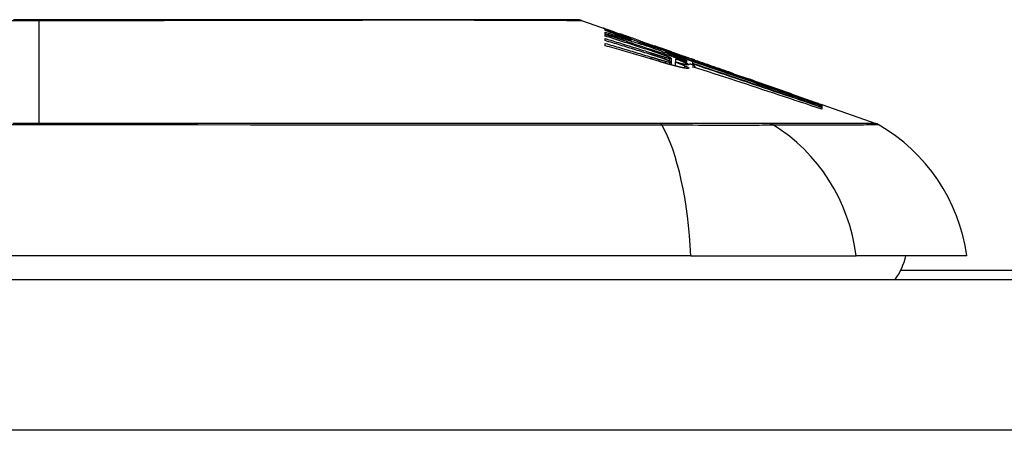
# Model space of a CAD drawing. Header units: inches. Extents: x 7 to 228, y 17 to 114.
# Tile 80 of 143: x 31.133 to 31.781, y 113.62 to 113.89. Entities that reach past the tile are written whole.
import ezdxf

# ---------------------------------------------------------------- set-up
doc = ezdxf.new("R2010")
doc.units = ezdxf.units.IN
doc.header["$MEASUREMENT"] = 0
doc.layers.add('Visible Edges(ANSI)', color=7, linetype='Continuous', lineweight=25)
doc.layers.add('Visible Tangent Edges(ANSI)', color=7, linetype='Continuous', lineweight=25)

msp = doc.modelspace()

# ---------------------------------------------------------------- linework, layer by layer
at = {"layer": 'Visible Edges(ANSI)'}
for p, q in [((31.50291, 113.88959), (31.51972, 113.88371)), ((31.51838, 113.88297), (31.51838, 113.88359)), ((31.51838, 113.88071), (31.51838, 113.88181)), ((31.5248, 113.88191), (31.52833, 113.88066)), ((31.51838, 113.87931), (31.51838, 113.88044)), ((31.51838, 113.87635), (31.51838, 113.8777)), ((31.52801, 113.88073), (31.52801, 113.88032)), ((31.53495, 113.87814), (31.53495, 113.87783)), ((31.53526, 113.87672), (31.53526, 113.87589)), ((31.54158, 113.87551), (31.54158, 113.87606)), ((31.51838, 113.87298), (31.51838, 113.87449)), ((31.54655, 113.87323), (31.54655, 113.87251)), ((31.55442, 113.87156), (31.5509, 113.8728)), ((31.5509, 113.8728), (31.5509, 113.8726)), ((31.5509, 113.8726), (31.5509, 113.8723)), ((31.55794, 113.869), (31.55794, 113.8683)), ((31.56202, 113.86887), (31.56524, 113.86776)), ((31.56229, 113.86876), (31.56229, 113.86844)), ((31.56177, 113.86468), (31.56177, 113.86225)), ((31.56177, 113.86225), (31.56177, 113.86039)), ((31.56447, 113.86232), (31.56447, 113.85967)), ((31.56467, 113.86442), (31.56467, 113.86441)), ((31.56467, 113.86441), (31.56467, 113.86226)), ((31.57422, 113.86321), (31.56853, 113.8653)), ((31.57034, 113.86599), (31.57492, 113.86439)), ((31.57192, 113.865), (31.57192, 113.86454)), ((31.57192, 113.86386), (31.57192, 113.86312)), ((31.57192, 113.86281), (31.57192, 113.86204)), ((31.57606, 113.86254), (31.57422, 113.86321)), ((31.57499, 113.86436), (31.57492, 113.86439)), ((31.57606, 113.86127), (31.57606, 113.86254)), ((31.57619, 113.863), (31.57619, 113.86368)), ((31.57619, 113.863), (31.57619, 113.86283)), ((31.57751, 113.86343), (31.57751, 113.8634)), ((31.57409, 113.86109), (31.57606, 113.86044)), ((31.57606, 113.86044), (31.57606, 113.86105)), ((31.57606, 113.86044), (31.57606, 113.8602)), ((31.57751, 113.85921), (31.57751, 113.8586)), ((31.60295, 113.85458), (31.61351, 113.85088)), ((31.65876, 113.83488), (31.65876, 113.83436)), ((31.66099, 113.83426), (31.66099, 113.83359)), ((31.66099, 113.83426), (31.69645, 113.82185)), ((31.661, 113.83409), (31.66099, 113.83359)), ((31.66099, 113.8335), (31.66099, 113.8326)), ((31.66099, 113.83246), (31.66099, 113.83121)), ((31.661, 113.8341), (31.661, 113.83409)), ((31.661, 113.8341), (31.661, 113.8341)), ((31.57479, 113.73495), (30.71742, 113.73495)), ((31.57479, 113.73495), (31.68358, 113.73495)), ((31.75634, 113.73495), (31.68358, 113.73495)), ((32.6461, 113.7252), (31.71281, 113.7252)), ((7.3436, 113.7192), (54.9486, 113.7192))]:
    msp.add_line(p, q, dxfattribs=at)
at = {"layer": 'Visible Edges(ANSI)', "flags": 128}
for points in [[(31.5013, 113.88987), (31.50087, 113.88987), (31.49958, 113.88987), (31.49745, 113.88988), (31.49448, 113.88989), (31.49068, 113.8899), (31.48604, 113.88991), (31.48056, 113.88992), (31.47427, 113.88994), (31.46718, 113.88995), (31.45932, 113.88997), (31.45072, 113.88999), (31.44142, 113.89), (31.43143, 113.89002), (31.42074, 113.89004), (31.40939, 113.89005), (31.39741, 113.89005), (31.38482, 113.89005), (31.37165, 113.89004), (31.35794, 113.89002), (31.34374, 113.89), (31.32903, 113.88999), (31.31386, 113.88997), (31.29826, 113.88995), (31.28231, 113.88994), (31.26607, 113.88992), (31.24957, 113.88991), (31.23281, 113.8899), (31.2158, 113.88989), (31.19861, 113.88988), (31.1813, 113.88987), (31.16392, 113.88987), (31.14655, 113.88987), (31.12917, 113.88987)], [(31.52117, 113.88286), (31.52058, 113.88309), (31.52003, 113.8833), (31.51953, 113.8835), (31.51907, 113.88368), (31.51866, 113.88385), (31.51831, 113.88399), (31.51799, 113.88412), (31.51773, 113.88423), (31.51751, 113.88433), (31.51734, 113.88441), (31.5172, 113.88447), (31.51711, 113.88452), (31.51705, 113.88455), (31.51703, 113.88458), (31.51705, 113.88458), (31.5171, 113.88458), (31.51719, 113.88455), (31.51732, 113.88452), (31.5175, 113.88446), (31.51772, 113.88439), (31.51798, 113.88431), (31.51829, 113.8842), (31.51865, 113.88408), (31.51905, 113.88394)], [(31.51838, 113.88359), (31.51945, 113.8832), (31.52053, 113.88281), (31.52161, 113.88241), (31.52269, 113.88201), (31.52378, 113.88161), (31.52487, 113.88121), (31.52597, 113.88081), (31.52708, 113.8804), (31.52819, 113.87999), (31.52932, 113.87957), (31.53045, 113.87916), (31.5316, 113.87873), (31.53276, 113.87831), (31.53393, 113.87788), (31.53512, 113.87744), (31.53632, 113.877), (31.53753, 113.87655), (31.53876, 113.8761), (31.54001, 113.87564), (31.54128, 113.87517), (31.54257, 113.8747), (31.54387, 113.87422), (31.5452, 113.87373), (31.54655, 113.87323)], [(31.53526, 113.87672), (31.53453, 113.877), (31.5338, 113.87727), (31.53307, 113.87753), (31.53234, 113.8778), (31.53162, 113.87807), (31.5309, 113.87834), (31.53018, 113.8786), (31.52947, 113.87887), (31.52875, 113.87913), (31.52804, 113.87939), (31.52734, 113.87966), (31.52663, 113.87992), (31.52593, 113.88018), (31.52523, 113.88044), (31.52453, 113.8807), (31.52384, 113.88095), (31.52315, 113.88121), (31.52246, 113.88146), (31.52177, 113.88172), (31.52109, 113.88197), (31.52041, 113.88222), (31.51973, 113.88247), (31.51905, 113.88272), (31.51838, 113.88297)], [(31.51838, 113.88181), (31.51908, 113.8816), (31.51979, 113.88139), (31.52049, 113.88118), (31.5212, 113.88098), (31.5219, 113.88077), (31.52261, 113.88056), (31.52331, 113.88035), (31.52401, 113.88014), (31.52472, 113.87993), (31.52542, 113.87972), (31.52613, 113.87951), (31.52683, 113.87929), (31.52753, 113.87908), (31.52824, 113.87887), (31.52894, 113.87866), (31.52964, 113.87844), (31.53035, 113.87823), (31.53105, 113.87802), (31.53175, 113.8778), (31.53245, 113.87759), (31.53316, 113.87737), (31.53386, 113.87716), (31.53456, 113.87694), (31.53526, 113.87672)], [(31.51905, 113.88394), (31.51922, 113.88388), (31.51939, 113.88382), (31.51957, 113.88376), (31.51975, 113.8837), (31.51994, 113.88363), (31.52014, 113.88356), (31.52035, 113.88349), (31.52056, 113.88341), (31.52077, 113.88334), (31.521, 113.88326), (31.52123, 113.88318), (31.52147, 113.88309), (31.52171, 113.88301), (31.52196, 113.88292), (31.52222, 113.88283), (31.52248, 113.88273), (31.52275, 113.88264), (31.52303, 113.88254), (31.52331, 113.88244), (31.52359, 113.88234), (31.52389, 113.88223), (31.52419, 113.88213), (31.52449, 113.88202), (31.5248, 113.88191)], [(31.53495, 113.87783), (31.53428, 113.87807), (31.53362, 113.87831), (31.53295, 113.87854), (31.53229, 113.87878), (31.53164, 113.87901), (31.53099, 113.87925), (31.53034, 113.87948), (31.5297, 113.87971), (31.52907, 113.87994), (31.52845, 113.88016), (31.52784, 113.88038), (31.52724, 113.8806), (31.52665, 113.88082), (31.52607, 113.88103), (31.5255, 113.88124), (31.52495, 113.88144), (31.52442, 113.88164), (31.5239, 113.88183), (31.5234, 113.88202), (31.52291, 113.8822), (31.52245, 113.88238), (31.522, 113.88254), (31.52158, 113.8827), (31.52117, 113.88286)], [(31.54686, 113.87241), (31.54568, 113.87277), (31.5445, 113.87313), (31.54332, 113.87348), (31.54214, 113.87384), (31.54095, 113.87419), (31.53977, 113.87455), (31.53859, 113.8749), (31.5374, 113.87525), (31.53621, 113.8756), (31.53503, 113.87595), (31.53384, 113.8763), (31.53265, 113.87665), (31.53147, 113.877), (31.53028, 113.87734), (31.52909, 113.87768), (31.5279, 113.87803), (31.52671, 113.87837), (31.52552, 113.87871), (31.52433, 113.87904), (31.52314, 113.87938), (31.52195, 113.87972), (31.52076, 113.88005), (31.51957, 113.88038), (31.51838, 113.88071)], [(31.51838, 113.88044), (31.5206, 113.87971), (31.52283, 113.87899), (31.52507, 113.87826), (31.5273, 113.87754), (31.52954, 113.87681), (31.53178, 113.87607), (31.53402, 113.87534), (31.53626, 113.87461), (31.5385, 113.87387), (31.54075, 113.87314), (31.54299, 113.8724), (31.54523, 113.87166), (31.54747, 113.87092), (31.54971, 113.87018), (31.55195, 113.86944), (31.55418, 113.8687), (31.55641, 113.86797), (31.55864, 113.86723), (31.56087, 113.86649), (31.56309, 113.86575), (31.5653, 113.86501), (31.56751, 113.86428), (31.56972, 113.86354), (31.57192, 113.86281)], [(31.54945, 113.86934), (31.54816, 113.86975), (31.54687, 113.87017), (31.54558, 113.87059), (31.54429, 113.87101), (31.543, 113.87143), (31.5417, 113.87184), (31.54041, 113.87226), (31.53912, 113.87268), (31.53782, 113.87309), (31.53652, 113.87351), (31.53523, 113.87393), (31.53393, 113.87434), (31.53264, 113.87476), (31.53134, 113.87518), (31.53004, 113.87559), (31.52875, 113.87601), (31.52745, 113.87642), (31.52615, 113.87683), (31.52486, 113.87725), (31.52356, 113.87766), (31.52226, 113.87807), (31.52097, 113.87849), (31.51967, 113.8789), (31.51838, 113.87931)], [(31.51838, 113.8777), (31.51963, 113.87732), (31.52088, 113.87693), (31.52214, 113.87654), (31.52339, 113.87616), (31.52464, 113.87577), (31.5259, 113.87538), (31.52715, 113.87499), (31.5284, 113.8746), (31.52965, 113.87421), (31.53091, 113.87382), (31.53216, 113.87343), (31.53341, 113.87304), (31.53467, 113.87265), (31.53592, 113.87226), (31.53717, 113.87187), (31.53842, 113.87147), (31.53967, 113.87108), (31.54092, 113.87069), (31.54217, 113.8703), (31.54342, 113.8699), (31.54467, 113.86951), (31.54592, 113.86911), (31.54717, 113.86872), (31.54841, 113.86833)], [(31.54821, 113.86724), (31.54697, 113.86762), (31.54573, 113.86801), (31.54449, 113.86839), (31.54325, 113.86877), (31.54201, 113.86916), (31.54077, 113.86954), (31.53953, 113.86992), (31.53828, 113.8703), (31.53704, 113.87068), (31.5358, 113.87106), (31.53455, 113.87144), (31.53331, 113.87183), (31.53207, 113.8722), (31.53082, 113.87258), (31.52958, 113.87296), (31.52833, 113.87334), (31.52709, 113.87372), (31.52584, 113.8741), (31.5246, 113.87447), (31.52336, 113.87485), (31.52211, 113.87522), (31.52087, 113.8756), (31.51962, 113.87597), (31.51838, 113.87635)], [(31.53122, 113.87968), (31.53074, 113.87984), (31.5303, 113.88), (31.52989, 113.88013), (31.52953, 113.88026), (31.52922, 113.88037), (31.52894, 113.88046), (31.52871, 113.88054), (31.52851, 113.8806), (31.52835, 113.88065), (31.52822, 113.88069), (31.52813, 113.88072), (31.52806, 113.88073), (31.52802, 113.88074), (31.52801, 113.88073), (31.52803, 113.88072), (31.52809, 113.88069), (31.52819, 113.88064), (31.52834, 113.88058), (31.52854, 113.8805), (31.52878, 113.8804), (31.52907, 113.88029), (31.52941, 113.88016), (31.5298, 113.88001), (31.53024, 113.87985)], [(31.53024, 113.87985), (31.53039, 113.8798), (31.53054, 113.87974), (31.5307, 113.87968), (31.53087, 113.87962), (31.53103, 113.87956), (31.53121, 113.87949), (31.53138, 113.87943), (31.53156, 113.87936), (31.53174, 113.8793), (31.53193, 113.87923), (31.53212, 113.87916), (31.53231, 113.87909), (31.53251, 113.87902), (31.53271, 113.87894), (31.53292, 113.87887), (31.53312, 113.87879), (31.53334, 113.87871), (31.53356, 113.87864), (31.53378, 113.87856), (31.534, 113.87848), (31.53423, 113.87839), (31.53447, 113.87831), (31.53471, 113.87823), (31.53495, 113.87814)], [(31.54158, 113.87606), (31.54111, 113.87622), (31.54065, 113.87638), (31.54018, 113.87655), (31.53972, 113.87671), (31.53925, 113.87687), (31.53879, 113.87703), (31.53833, 113.87719), (31.53787, 113.87735), (31.53742, 113.87751), (31.53696, 113.87767), (31.53651, 113.87783), (31.53606, 113.87799), (31.53561, 113.87814), (31.53517, 113.8783), (31.53473, 113.87845), (31.5343, 113.8786), (31.53388, 113.87875), (31.53346, 113.8789), (31.53306, 113.87904), (31.53266, 113.87917), (31.53228, 113.87931), (31.53191, 113.87944), (31.53156, 113.87956), (31.53122, 113.87968)], [(31.54158, 113.87598), (31.54209, 113.87581), (31.54258, 113.87563), (31.54307, 113.87546), (31.54353, 113.8753), (31.54398, 113.87514), (31.5444, 113.875), (31.54481, 113.87485), (31.54519, 113.87472), (31.54556, 113.87459), (31.54592, 113.87447), (31.54628, 113.87434), (31.54664, 113.87422), (31.54699, 113.87409), (31.54735, 113.87397), (31.54771, 113.87384), (31.54807, 113.87372), (31.54842, 113.87359), (31.54878, 113.87347), (31.54913, 113.87334), (31.54949, 113.87322), (31.54984, 113.8731), (31.55019, 113.87297), (31.55055, 113.87285), (31.5509, 113.87273)], [(31.55349, 113.87141), (31.553, 113.87158), (31.55251, 113.87175), (31.55202, 113.87192), (31.55152, 113.87208), (31.55103, 113.87225), (31.55054, 113.87242), (31.55004, 113.87259), (31.54955, 113.87276), (31.54906, 113.87293), (31.54856, 113.8731), (31.54806, 113.87327), (31.54757, 113.87344), (31.54707, 113.87361), (31.54657, 113.87378), (31.54608, 113.87395), (31.54558, 113.87413), (31.54508, 113.8743), (31.54458, 113.87447), (31.54408, 113.87464), (31.54358, 113.87482), (31.54308, 113.87499), (31.54258, 113.87516), (31.54208, 113.87534), (31.54158, 113.87551)], [(31.51838, 113.87449), (31.51964, 113.87413), (31.52091, 113.87376), (31.52218, 113.87339), (31.52344, 113.87302), (31.52471, 113.87265), (31.52597, 113.87228), (31.52724, 113.8719), (31.52851, 113.87153), (31.52977, 113.87116), (31.53104, 113.87078), (31.5323, 113.87041), (31.53357, 113.87003), (31.53483, 113.86966), (31.5361, 113.86928), (31.53736, 113.86891), (31.53863, 113.86853), (31.53989, 113.86815), (31.54116, 113.86777), (31.54242, 113.8674), (31.54368, 113.86702), (31.54494, 113.86664), (31.5462, 113.86626), (31.54746, 113.86588), (31.54872, 113.8655)], [(31.55421, 113.86256), (31.55273, 113.863), (31.55124, 113.86345), (31.54975, 113.86389), (31.54826, 113.86433), (31.54677, 113.86477), (31.54528, 113.86521), (31.54379, 113.86564), (31.5423, 113.86608), (31.5408, 113.86652), (31.53931, 113.86696), (31.53782, 113.86739), (31.53632, 113.86783), (31.53483, 113.86826), (31.53333, 113.86869), (31.53184, 113.86913), (31.53034, 113.86956), (31.52885, 113.86999), (31.52735, 113.87042), (31.52586, 113.87085), (31.52436, 113.87127), (31.52286, 113.8717), (31.52137, 113.87213), (31.51987, 113.87255), (31.51838, 113.87298)], [(31.54655, 113.87323), (31.54761, 113.87289), (31.54867, 113.87256), (31.54973, 113.87222), (31.55079, 113.87188), (31.55185, 113.87154), (31.5529, 113.87121), (31.55396, 113.87086), (31.55502, 113.87052), (31.55608, 113.87018), (31.55714, 113.86984), (31.5582, 113.8695), (31.55926, 113.86915), (31.56032, 113.86881), (31.56138, 113.86847), (31.56244, 113.86812), (31.56349, 113.86778), (31.56455, 113.86743), (31.56561, 113.86708), (31.56666, 113.86674), (31.56771, 113.86639), (31.56877, 113.86604), (31.56982, 113.8657), (31.57087, 113.86535), (31.57192, 113.865)], [(31.57192, 113.86312), (31.57091, 113.86349), (31.5699, 113.86386), (31.5689, 113.86424), (31.56789, 113.86461), (31.56688, 113.86498), (31.56588, 113.86535), (31.56487, 113.86573), (31.56386, 113.8661), (31.56285, 113.86648), (31.56183, 113.86685), (31.56081, 113.86723), (31.55978, 113.86761), (31.55875, 113.868), (31.55771, 113.86838), (31.55667, 113.86877), (31.55562, 113.86916), (31.55456, 113.86955), (31.55349, 113.86995), (31.55241, 113.87035), (31.55133, 113.87075), (31.55023, 113.87116), (31.54912, 113.87157), (31.54799, 113.87199), (31.54686, 113.87241)], [(31.54841, 113.86833), (31.54861, 113.86826), (31.5488, 113.8682), (31.549, 113.86814), (31.5492, 113.86808), (31.54939, 113.86801), (31.54959, 113.86795), (31.54979, 113.86789), (31.54998, 113.86783), (31.55018, 113.86777), (31.55038, 113.8677), (31.55057, 113.86764), (31.55077, 113.86758), (31.55096, 113.86752), (31.55116, 113.86746), (31.55136, 113.86739), (31.55155, 113.86733), (31.55175, 113.86727), (31.55195, 113.86721), (31.55214, 113.86715), (31.55234, 113.86709), (31.55254, 113.86702), (31.55273, 113.86696), (31.55293, 113.8669), (31.55312, 113.86684)], [(31.55582, 113.86719), (31.55557, 113.86728), (31.55532, 113.86737), (31.55507, 113.86746), (31.55481, 113.86754), (31.55455, 113.86763), (31.55429, 113.86772), (31.55403, 113.86782), (31.55376, 113.86791), (31.5535, 113.868), (31.55323, 113.86809), (31.55296, 113.86818), (31.5527, 113.86827), (31.55243, 113.86835), (31.55216, 113.86844), (31.55189, 113.86853), (31.55162, 113.86862), (31.55135, 113.86871), (31.55108, 113.8688), (31.55081, 113.86889), (31.55053, 113.86898), (31.55026, 113.86907), (31.54999, 113.86916), (31.54972, 113.86925), (31.54945, 113.86934)], [(31.5509, 113.8726), (31.55128, 113.87247), (31.55165, 113.87234), (31.55203, 113.8722), (31.55241, 113.87207), (31.55279, 113.87194), (31.55317, 113.87181), (31.55355, 113.87168), (31.55393, 113.87155), (31.5543, 113.87142), (31.55467, 113.8713), (31.55504, 113.87117), (31.5554, 113.87105), (31.55577, 113.87092), (31.55612, 113.8708), (31.55647, 113.87068), (31.55682, 113.87056), (31.55716, 113.87044), (31.5575, 113.87033), (31.55783, 113.87022), (31.55816, 113.87011), (31.55848, 113.87), (31.55879, 113.86989), (31.55909, 113.86979), (31.55939, 113.86969)], [(31.56364, 113.868), (31.56325, 113.86812), (31.56286, 113.86826), (31.56246, 113.86839), (31.56207, 113.86852), (31.56167, 113.86865), (31.56126, 113.86879), (31.56085, 113.86893), (31.56044, 113.86906), (31.56003, 113.8692), (31.55961, 113.86934), (31.55919, 113.86948), (31.55877, 113.86962), (31.55835, 113.86977), (31.55792, 113.86991), (31.55749, 113.87006), (31.55705, 113.8702), (31.55662, 113.87035), (31.55618, 113.8705), (31.55573, 113.87065), (31.55529, 113.8708), (31.55484, 113.87095), (31.55439, 113.87111), (31.55394, 113.87126), (31.55349, 113.87141)], [(31.55815, 113.87026), (31.55801, 113.87031), (31.55786, 113.87036), (31.55772, 113.87041), (31.55757, 113.87046), (31.55743, 113.87051), (31.55728, 113.87056), (31.55713, 113.87061), (31.55698, 113.87066), (31.55683, 113.87072), (31.55668, 113.87077), (31.55652, 113.87083), (31.55637, 113.87088), (31.55621, 113.87093), (31.55606, 113.87099), (31.5559, 113.87104), (31.55574, 113.8711), (31.55558, 113.87116), (31.55542, 113.87121), (31.55525, 113.87127), (31.55509, 113.87133), (31.55492, 113.87139), (31.55476, 113.87144), (31.55459, 113.8715), (31.55442, 113.87156)], [(31.57192, 113.86454), (31.57134, 113.86473), (31.57076, 113.86492), (31.57018, 113.86511), (31.5696, 113.86529), (31.56901, 113.86548), (31.56843, 113.86567), (31.56785, 113.86585), (31.56727, 113.86604), (31.56668, 113.86623), (31.5661, 113.86641), (31.56552, 113.8666), (31.56494, 113.86678), (31.56435, 113.86697), (31.56377, 113.86716), (31.56319, 113.86734), (31.56261, 113.86753), (31.56202, 113.86771), (31.56144, 113.8679), (31.56086, 113.86808), (31.56027, 113.86826), (31.55969, 113.86845), (31.55911, 113.86863), (31.55852, 113.86881), (31.55794, 113.869)], [(31.55794, 113.869), (31.5585, 113.86879), (31.55907, 113.86858), (31.55964, 113.86837), (31.56021, 113.86816), (31.56078, 113.86795), (31.56135, 113.86774), (31.56193, 113.86753), (31.5625, 113.86732), (31.56308, 113.86711), (31.56366, 113.86689), (31.56424, 113.86668), (31.56483, 113.86646), (31.56541, 113.86625), (31.566, 113.86603), (31.56659, 113.86582), (31.56717, 113.8656), (31.56776, 113.86538), (31.56836, 113.86517), (31.56895, 113.86495), (31.56954, 113.86473), (31.57014, 113.86451), (31.57073, 113.86429), (31.57133, 113.86408), (31.57192, 113.86386)], [(31.5611, 113.86921), (31.56101, 113.86924), (31.56091, 113.86928), (31.56081, 113.86931), (31.56071, 113.86935), (31.56061, 113.86939), (31.5605, 113.86942), (31.56039, 113.86946), (31.56028, 113.8695), (31.56017, 113.86954), (31.56005, 113.86958), (31.55994, 113.86963), (31.55981, 113.86967), (31.55969, 113.86971), (31.55956, 113.86976), (31.55943, 113.8698), (31.5593, 113.86985), (31.55916, 113.8699), (31.55903, 113.86995), (31.55889, 113.87), (31.55874, 113.87005), (31.5586, 113.8701), (31.55845, 113.87015), (31.5583, 113.8702), (31.55815, 113.87026)], [(31.55939, 113.86969), (31.55982, 113.86954), (31.56021, 113.86941), (31.56057, 113.86929), (31.56089, 113.86919), (31.56117, 113.86909), (31.56142, 113.86901), (31.56163, 113.86895), (31.56181, 113.86889), (31.56196, 113.86885), (31.56208, 113.86881), (31.56217, 113.86878), (31.56223, 113.86877), (31.56227, 113.86876), (31.56229, 113.86876), (31.56229, 113.86876), (31.56226, 113.86878), (31.56222, 113.8688), (31.56215, 113.86882), (31.56206, 113.86886), (31.56193, 113.86891), (31.56178, 113.86897), (31.56159, 113.86903), (31.56136, 113.86912), (31.5611, 113.86921)], [(31.55312, 113.86568), (31.55292, 113.86575), (31.55272, 113.86581), (31.55251, 113.86588), (31.55231, 113.86594), (31.55211, 113.86601), (31.5519, 113.86608), (31.5517, 113.86614), (31.55149, 113.86621), (31.55129, 113.86627), (31.55108, 113.86634), (31.55088, 113.8664), (31.55067, 113.86647), (31.55047, 113.86653), (31.55026, 113.8666), (31.55006, 113.86666), (31.54985, 113.86673), (31.54965, 113.86679), (31.54944, 113.86685), (31.54924, 113.86692), (31.54903, 113.86698), (31.54882, 113.86705), (31.54862, 113.86711), (31.54841, 113.86718), (31.54821, 113.86724)], [(31.54872, 113.8655), (31.54893, 113.86543), (31.54915, 113.86537), (31.54936, 113.86531), (31.54957, 113.86524), (31.54978, 113.86518), (31.54999, 113.86512), (31.5502, 113.86505), (31.55041, 113.86499), (31.55063, 113.86492), (31.55084, 113.86486), (31.55105, 113.8648), (31.55126, 113.86473), (31.55147, 113.86467), (31.55169, 113.86461), (31.5519, 113.86454), (31.55211, 113.86448), (31.55232, 113.86442), (31.55253, 113.86435), (31.55274, 113.86429), (31.55295, 113.86423), (31.55317, 113.86417), (31.55338, 113.8641), (31.55359, 113.86404), (31.5538, 113.86398)], [(31.55312, 113.86684), (31.55331, 113.86678), (31.55349, 113.86672), (31.55367, 113.86667), (31.55386, 113.86661), (31.55404, 113.86655), (31.55422, 113.8665), (31.5544, 113.86644), (31.55458, 113.86638), (31.55476, 113.86633), (31.55495, 113.86627), (31.55513, 113.86622), (31.55531, 113.86616), (31.55548, 113.86611), (31.55566, 113.86606), (31.55584, 113.866), (31.55602, 113.86595), (31.5562, 113.86589), (31.55637, 113.86584), (31.55655, 113.86579), (31.55673, 113.86574), (31.5569, 113.86569), (31.55708, 113.86563), (31.55725, 113.86558), (31.55742, 113.86553)], [(31.55747, 113.86421), (31.5573, 113.86427), (31.55713, 113.86433), (31.55696, 113.86439), (31.55679, 113.86445), (31.55662, 113.86451), (31.55644, 113.86457), (31.55626, 113.86464), (31.55609, 113.8647), (31.55591, 113.86476), (31.55573, 113.86482), (31.55555, 113.86488), (31.55537, 113.86494), (31.55518, 113.865), (31.555, 113.86506), (31.55482, 113.86513), (31.55463, 113.86519), (31.55445, 113.86525), (31.55426, 113.86531), (31.55407, 113.86537), (31.55388, 113.86543), (31.5537, 113.8655), (31.55351, 113.86556), (31.55332, 113.86562), (31.55312, 113.86568)], [(31.5538, 113.86398), (31.55398, 113.86393), (31.55415, 113.86387), (31.55433, 113.86382), (31.55451, 113.86377), (31.55469, 113.86372), (31.55487, 113.86366), (31.55504, 113.86361), (31.55522, 113.86356), (31.5554, 113.86351), (31.55557, 113.86346), (31.55575, 113.86341), (31.55592, 113.86336), (31.5561, 113.86331), (31.55627, 113.86326), (31.55644, 113.86322), (31.55661, 113.86317), (31.55678, 113.86312), (31.55695, 113.86308), (31.55712, 113.86303), (31.55729, 113.86298), (31.55745, 113.86294), (31.55762, 113.8629), (31.55778, 113.86285), (31.55794, 113.86281)], [(31.56307, 113.86004), (31.56272, 113.86013), (31.56236, 113.86022), (31.56201, 113.86032), (31.56165, 113.86042), (31.56129, 113.86052), (31.56092, 113.86062), (31.56056, 113.86072), (31.56019, 113.86083), (31.55982, 113.86093), (31.55945, 113.86104), (31.55908, 113.86114), (31.5587, 113.86125), (31.55833, 113.86136), (31.55795, 113.86147), (31.55758, 113.86157), (31.5572, 113.86168), (31.55682, 113.86179), (31.55645, 113.8619), (31.55607, 113.86201), (31.5557, 113.86212), (31.55532, 113.86223), (31.55495, 113.86234), (31.55458, 113.86245), (31.55421, 113.86256)], [(31.55955, 113.8658), (31.55942, 113.86585), (31.55929, 113.8659), (31.55916, 113.86595), (31.55902, 113.86601), (31.55888, 113.86606), (31.55874, 113.86612), (31.5586, 113.86617), (31.55845, 113.86623), (31.5583, 113.86629), (31.55814, 113.86634), (31.55799, 113.8664), (31.55783, 113.86646), (31.55767, 113.86652), (31.55751, 113.86658), (31.55735, 113.86664), (31.55718, 113.8667), (31.55702, 113.86676), (31.55685, 113.86682), (31.55668, 113.86688), (31.55651, 113.86694), (31.55634, 113.867), (31.55617, 113.86707), (31.55599, 113.86713), (31.55582, 113.86719)], [(31.55742, 113.86553), (31.55758, 113.86549), (31.55774, 113.86544), (31.55789, 113.8654), (31.55805, 113.86535), (31.5582, 113.86531), (31.55835, 113.86527), (31.55849, 113.86523), (31.55864, 113.86519), (31.55878, 113.86515), (31.55892, 113.86511), (31.55906, 113.86508), (31.5592, 113.86504), (31.55933, 113.865), (31.55946, 113.86497), (31.55958, 113.86494), (31.55971, 113.86491), (31.55983, 113.86488), (31.55994, 113.86485), (31.56006, 113.86482), (31.56017, 113.8648), (31.56028, 113.86477), (31.56038, 113.86475), (31.56048, 113.86473), (31.56058, 113.8647)], [(31.56058, 113.86301), (31.56048, 113.86305), (31.56038, 113.8631), (31.56028, 113.86314), (31.56017, 113.86319), (31.56006, 113.86323), (31.55995, 113.86328), (31.55983, 113.86332), (31.55971, 113.86337), (31.55959, 113.86342), (31.55947, 113.86347), (31.55934, 113.86352), (31.55921, 113.86357), (31.55908, 113.86362), (31.55894, 113.86367), (31.55881, 113.86372), (31.55867, 113.86378), (31.55853, 113.86383), (31.55838, 113.86388), (31.55824, 113.86394), (31.55809, 113.86399), (31.55794, 113.86405), (31.55779, 113.8641), (31.55763, 113.86416), (31.55747, 113.86421)], [(31.55794, 113.86281), (31.55808, 113.86277), (31.55823, 113.86274), (31.55837, 113.8627), (31.55851, 113.86267), (31.55864, 113.86263), (31.55877, 113.8626), (31.55891, 113.86257), (31.55904, 113.86253), (31.55916, 113.8625), (31.55929, 113.86248), (31.55941, 113.86245), (31.55953, 113.86242), (31.55965, 113.86239), (31.55976, 113.86237), (31.55987, 113.86234), (31.55998, 113.86232), (31.56008, 113.8623), (31.56019, 113.86228), (31.56028, 113.86226), (31.56038, 113.86224), (31.56047, 113.86222), (31.56056, 113.86221), (31.56065, 113.86219), (31.56074, 113.86218)], [(31.56131, 113.86501), (31.56126, 113.86504), (31.56122, 113.86506), (31.56117, 113.86509), (31.56111, 113.86511), (31.56106, 113.86514), (31.561, 113.86517), (31.56094, 113.8652), (31.56088, 113.86523), (31.56081, 113.86526), (31.56074, 113.86529), (31.56067, 113.86533), (31.5606, 113.86536), (31.56052, 113.86539), (31.56044, 113.86543), (31.56036, 113.86546), (31.56028, 113.8655), (31.56019, 113.86553), (31.5601, 113.86557), (31.56002, 113.86561), (31.55993, 113.86564), (31.55983, 113.86568), (31.55974, 113.86572), (31.55964, 113.86576), (31.55955, 113.8658)], [(31.56058, 113.8647), (31.56074, 113.86467), (31.56087, 113.86464), (31.561, 113.86462), (31.56112, 113.8646), (31.56122, 113.86459), (31.56131, 113.86458), (31.56139, 113.86457), (31.56146, 113.86457), (31.56152, 113.86457), (31.56158, 113.86457), (31.56162, 113.86458), (31.56166, 113.86458), (31.56169, 113.86459), (31.56172, 113.8646), (31.56174, 113.86462), (31.56176, 113.86463), (31.56177, 113.86465), (31.56177, 113.86467), (31.56177, 113.86469), (31.56175, 113.86472), (31.5617, 113.86477), (31.56161, 113.86483), (31.56149, 113.86491), (31.56131, 113.86501)], [(31.56074, 113.86218), (31.5609, 113.86215), (31.56105, 113.86213), (31.56118, 113.86212), (31.56129, 113.86211), (31.56139, 113.86211), (31.56148, 113.86211), (31.56155, 113.86211), (31.56161, 113.86212), (31.56166, 113.86213), (31.5617, 113.86215), (31.56173, 113.86217), (31.56175, 113.86219), (31.56177, 113.86221), (31.56177, 113.86224), (31.56177, 113.86228), (31.56175, 113.86232), (31.56171, 113.86238), (31.56164, 113.86244), (31.56155, 113.86251), (31.56142, 113.86259), (31.56127, 113.86268), (31.56108, 113.86278), (31.56085, 113.86289), (31.56058, 113.86301)], [(31.57073, 113.86567), (31.57051, 113.86574), (31.57029, 113.86581), (31.57005, 113.86589), (31.56981, 113.86597), (31.56957, 113.86605), (31.56931, 113.86613), (31.56906, 113.86621), (31.56879, 113.8663), (31.56851, 113.86639), (31.56823, 113.86648), (31.56795, 113.86657), (31.56765, 113.86667), (31.56735, 113.86677), (31.56704, 113.86687), (31.56673, 113.86697), (31.56641, 113.86708), (31.56608, 113.86719), (31.56575, 113.8673), (31.56541, 113.86741), (31.56507, 113.86752), (31.56472, 113.86764), (31.56436, 113.86775), (31.564, 113.86787), (31.56364, 113.868)], [(31.56447, 113.86232), (31.56477, 113.86221), (31.56508, 113.86209), (31.56538, 113.86198), (31.56567, 113.86187), (31.56596, 113.86176), (31.56625, 113.86166), (31.56653, 113.86155), (31.56681, 113.86144), (31.56708, 113.86134), (31.56735, 113.86123), (31.56762, 113.86113), (31.56788, 113.86103), (31.56813, 113.86093), (31.56838, 113.86083), (31.56863, 113.86073), (31.56887, 113.86063), (31.56911, 113.86054), (31.56935, 113.86044), (31.56958, 113.86035), (31.56981, 113.86025), (31.57003, 113.86016), (31.57025, 113.86007), (31.57047, 113.85998), (31.57068, 113.85989)], [(31.5714, 113.86057), (31.57122, 113.8606), (31.57103, 113.86064), (31.57083, 113.86068), (31.57062, 113.86072), (31.57039, 113.86077), (31.57016, 113.86082), (31.56991, 113.86088), (31.56965, 113.86094), (31.56938, 113.861), (31.5691, 113.86107), (31.56881, 113.86114), (31.56852, 113.86122), (31.56821, 113.8613), (31.5679, 113.86138), (31.56758, 113.86146), (31.56725, 113.86155), (31.56692, 113.86164), (31.56658, 113.86173), (31.56624, 113.86182), (31.56589, 113.86192), (31.56554, 113.86202), (31.56519, 113.86212), (31.56483, 113.86222), (31.56447, 113.86232)], [(31.57192, 113.86204), (31.57162, 113.86214), (31.57132, 113.86224), (31.57102, 113.86234), (31.57071, 113.86244), (31.57041, 113.86254), (31.57011, 113.86264), (31.56981, 113.86274), (31.56951, 113.86284), (31.5692, 113.86294), (31.5689, 113.86303), (31.5686, 113.86313), (31.5683, 113.86323), (31.568, 113.86333), (31.56769, 113.86343), (31.56739, 113.86353), (31.56709, 113.86363), (31.56679, 113.86373), (31.56648, 113.86383), (31.56618, 113.86393), (31.56588, 113.86403), (31.56558, 113.86413), (31.56528, 113.86422), (31.56497, 113.86432), (31.56467, 113.86442)], [(31.56467, 113.86441), (31.56499, 113.86429), (31.56531, 113.86417), (31.56563, 113.86405), (31.56594, 113.86394), (31.56625, 113.86382), (31.56655, 113.86371), (31.56685, 113.86359), (31.56714, 113.86348), (31.56743, 113.86337), (31.56772, 113.86326), (31.568, 113.86315), (31.56827, 113.86304), (31.56854, 113.86294), (31.5688, 113.86283), (31.56906, 113.86273), (31.56931, 113.86263), (31.56956, 113.86253), (31.56979, 113.86243), (31.57003, 113.86233), (31.57025, 113.86224), (31.57047, 113.86215), (31.57069, 113.86206), (31.57089, 113.86197), (31.57109, 113.86188)], [(31.56524, 113.86776), (31.56555, 113.86765), (31.56586, 113.86755), (31.56616, 113.86744), (31.56646, 113.86734), (31.56675, 113.86724), (31.56704, 113.86714), (31.56732, 113.86704), (31.5676, 113.86695), (31.56787, 113.86685), (31.56813, 113.86676), (31.56839, 113.86667), (31.56864, 113.86658), (31.56889, 113.8665), (31.56913, 113.86641), (31.56936, 113.86633), (31.56959, 113.86625), (31.56981, 113.86618), (31.57003, 113.8661), (31.57024, 113.86603), (31.57044, 113.86596), (31.57064, 113.86589), (31.57083, 113.86582), (31.57102, 113.86575), (31.5712, 113.86569)], [(31.56849, 113.86547), (31.56881, 113.86537), (31.56914, 113.86527), (31.56946, 113.86516), (31.56978, 113.86506), (31.5701, 113.86496), (31.57042, 113.86486), (31.57074, 113.86475), (31.57106, 113.86465), (31.57138, 113.86455), (31.5717, 113.86445), (31.57202, 113.86434), (31.57235, 113.86424), (31.57267, 113.86414), (31.57299, 113.86403), (31.57331, 113.86393), (31.57363, 113.86383), (31.57395, 113.86373), (31.57427, 113.86362), (31.57459, 113.86352), (31.57491, 113.86342), (31.57523, 113.86331), (31.57555, 113.86321), (31.57587, 113.86311), (31.57619, 113.863)], [(31.66099, 113.83359), (31.65727, 113.83488), (31.65353, 113.83618), (31.64975, 113.83748), (31.64596, 113.83879), (31.64214, 113.84011), (31.63831, 113.84144), (31.63446, 113.84277), (31.6306, 113.8441), (31.62672, 113.84544), (31.62283, 113.84678), (31.61894, 113.84813), (31.61504, 113.84947), (31.61113, 113.85082), (31.60723, 113.85216), (31.60332, 113.85351), (31.59941, 113.85485), (31.59551, 113.8562), (31.59162, 113.85754), (31.58773, 113.85887), (31.58385, 113.8602), (31.57999, 113.86153), (31.57614, 113.86285), (31.57231, 113.86416), (31.56849, 113.86547)], [(31.56853, 113.8653), (31.57235, 113.864), (31.57618, 113.86269), (31.58003, 113.86137), (31.58389, 113.86005), (31.58776, 113.85872), (31.59165, 113.85739), (31.59554, 113.85605), (31.59944, 113.85472), (31.60334, 113.85338), (31.60725, 113.85203), (31.61115, 113.85069), (31.61506, 113.84935), (31.61896, 113.84801), (31.62285, 113.84667), (31.62673, 113.84533), (31.63061, 113.84399), (31.63447, 113.84266), (31.63832, 113.84133), (31.64215, 113.84001), (31.64596, 113.83869), (31.64975, 113.83738), (31.65353, 113.83608), (31.65727, 113.83479), (31.66099, 113.8335)], [(31.5712, 113.86569), (31.57157, 113.86556), (31.57191, 113.86544), (31.57222, 113.86533), (31.57248, 113.86523), (31.57271, 113.86515), (31.57291, 113.86508), (31.57306, 113.86502), (31.57319, 113.86497), (31.57328, 113.86493), (31.57334, 113.8649), (31.57337, 113.86489), (31.57337, 113.86488), (31.57334, 113.86488), (31.57328, 113.86489), (31.57319, 113.86492), (31.57306, 113.86495), (31.5729, 113.865), (31.57271, 113.86505), (31.57247, 113.86512), (31.5722, 113.86521), (31.5719, 113.8653), (31.57155, 113.86541), (31.57116, 113.86553), (31.57073, 113.86567)], [(31.57109, 113.86188), (31.57154, 113.86168), (31.57194, 113.8615), (31.57229, 113.86133), (31.57259, 113.86117), (31.57284, 113.86103), (31.57303, 113.86091), (31.57318, 113.8608), (31.57328, 113.86071), (31.57334, 113.86064), (31.57337, 113.86058), (31.57337, 113.86053), (31.57335, 113.86049), (31.57331, 113.86045), (31.57324, 113.86043), (31.57316, 113.86041), (31.57306, 113.8604), (31.57293, 113.86039), (31.57278, 113.86039), (31.57261, 113.8604), (31.57241, 113.86042), (31.57219, 113.86045), (31.57195, 113.86048), (31.57169, 113.86052), (31.5714, 113.86057)], [(31.57729, 113.86348), (31.57736, 113.86346), (31.57742, 113.86344), (31.57746, 113.86344), (31.57749, 113.86343), (31.57751, 113.86343), (31.57751, 113.86344), (31.5775, 113.86344), (31.57747, 113.86346), (31.57743, 113.86348), (31.57738, 113.8635), (31.57731, 113.86353), (31.57723, 113.86356), (31.57713, 113.8636), (31.57701, 113.86364), (31.57688, 113.86369), (31.57674, 113.86374), (31.57657, 113.8638), (31.5764, 113.86387), (31.5762, 113.86394), (31.57599, 113.86401), (31.57577, 113.86409), (31.57552, 113.86418), (31.57527, 113.86427), (31.57499, 113.86436)], [(31.57619, 113.86368), (31.5796, 113.86249), (31.58302, 113.8613), (31.58646, 113.86011), (31.5899, 113.8589), (31.59336, 113.8577), (31.59682, 113.85649), (31.60029, 113.85528), (31.60377, 113.85407), (31.60724, 113.85286), (31.61072, 113.85165), (31.6142, 113.85043), (31.61768, 113.84922), (31.62115, 113.84801), (31.62463, 113.8468), (31.62809, 113.84559), (31.63155, 113.84438), (31.635, 113.84318), (31.63844, 113.84198), (31.64186, 113.84078), (31.64528, 113.83959), (31.64867, 113.83841), (31.65205, 113.83723), (31.65542, 113.83605), (31.65876, 113.83488)], [(31.60295, 113.85458), (31.60189, 113.85495), (31.60083, 113.85532), (31.59976, 113.85569), (31.5987, 113.85606), (31.59763, 113.85644), (31.59656, 113.85681), (31.59549, 113.85718), (31.59443, 113.85755), (31.59335, 113.85793), (31.59228, 113.8583), (31.59121, 113.85867), (31.59014, 113.85904), (31.58907, 113.85941), (31.588, 113.85979), (31.58692, 113.86016), (31.58585, 113.86053), (31.58478, 113.8609), (31.58371, 113.86127), (31.58264, 113.86164), (31.58157, 113.86201), (31.58049, 113.86238), (31.57943, 113.86274), (31.57836, 113.86311), (31.57729, 113.86348)], [(31.56902, 113.85856), (31.56882, 113.85861), (31.56861, 113.85865), (31.56839, 113.8587), (31.56817, 113.85875), (31.56795, 113.8588), (31.56773, 113.85885), (31.56749, 113.85891), (31.56726, 113.85896), (31.56702, 113.85902), (31.56678, 113.85908), (31.56653, 113.85914), (31.56628, 113.8592), (31.56603, 113.85927), (31.56577, 113.85933), (31.56551, 113.8594), (31.56525, 113.85946), (31.56498, 113.85953), (31.56471, 113.8596), (31.56444, 113.85967), (31.56417, 113.85974), (31.5639, 113.85981), (31.56362, 113.85989), (31.56335, 113.85996), (31.56307, 113.86004)], [(31.57234, 113.85804), (31.57225, 113.85805), (31.57216, 113.85805), (31.57207, 113.85806), (31.57197, 113.85807), (31.57187, 113.85808), (31.57176, 113.85809), (31.57165, 113.8581), (31.57153, 113.85811), (31.57141, 113.85813), (31.57128, 113.85815), (31.57115, 113.85817), (31.57102, 113.85819), (31.57088, 113.85821), (31.57073, 113.85823), (31.57058, 113.85826), (31.57043, 113.85829), (31.57027, 113.85831), (31.57011, 113.85835), (31.56994, 113.85838), (31.56976, 113.85841), (31.56959, 113.85845), (31.5694, 113.85848), (31.56922, 113.85852), (31.56902, 113.85856)], [(31.57068, 113.85989), (31.57091, 113.85979), (31.57113, 113.85969), (31.57134, 113.8596), (31.57154, 113.85951), (31.57173, 113.85942), (31.57191, 113.85933), (31.57208, 113.85925), (31.57223, 113.85917), (31.57238, 113.8591), (31.57252, 113.85902), (31.57265, 113.85895), (31.57276, 113.85889), (31.57288, 113.85881), (31.57301, 113.85873), (31.57313, 113.85863), (31.57324, 113.85854), (31.57332, 113.85844), (31.57336, 113.85834), (31.57336, 113.85825), (31.57329, 113.85817), (31.57315, 113.85811), (31.57295, 113.85806), (31.57268, 113.85804), (31.57234, 113.85804)], [(31.57471, 113.86082), (31.57468, 113.86083), (31.57466, 113.86084), (31.57463, 113.86085), (31.57461, 113.86087), (31.57458, 113.86088), (31.57456, 113.86089), (31.57453, 113.8609), (31.57451, 113.86091), (31.57448, 113.86092), (31.57445, 113.86093), (31.57443, 113.86094), (31.5744, 113.86095), (31.57438, 113.86096), (31.57435, 113.86097), (31.57433, 113.86099), (31.5743, 113.861), (31.57427, 113.86101), (31.57425, 113.86102), (31.57422, 113.86103), (31.5742, 113.86104), (31.57417, 113.86105), (31.57414, 113.86106), (31.57412, 113.86107), (31.57409, 113.86109)], [(31.57584, 113.85914), (31.57608, 113.8591), (31.57631, 113.85908), (31.57652, 113.85906), (31.57671, 113.85904), (31.57688, 113.85903), (31.57703, 113.85903), (31.57715, 113.85904), (31.57726, 113.85905), (31.57735, 113.85907), (31.57742, 113.85909), (31.57747, 113.85912), (31.5775, 113.85917), (31.57751, 113.85922), (31.57749, 113.85929), (31.57743, 113.85937), (31.57733, 113.85947), (31.57717, 113.85958), (31.57697, 113.85972), (31.57672, 113.85986), (31.57641, 113.86002), (31.57606, 113.8602), (31.57566, 113.86039), (31.57521, 113.8606), (31.57471, 113.86082)], [(31.66099, 113.83121), (31.65752, 113.83236), (31.65404, 113.83353), (31.65054, 113.83469), (31.64702, 113.83586), (31.6435, 113.83703), (31.63997, 113.8382), (31.63642, 113.83937), (31.63287, 113.84055), (31.62931, 113.84172), (31.62575, 113.8429), (31.62218, 113.84407), (31.61861, 113.84525), (31.61503, 113.84642), (31.61145, 113.84759), (31.60787, 113.84876), (31.6043, 113.84993), (31.60072, 113.8511), (31.59715, 113.85226), (31.59358, 113.85342), (31.59002, 113.85457), (31.58646, 113.85572), (31.58291, 113.85686), (31.57937, 113.858), (31.57584, 113.85914)], [(31.66099, 113.8326), (31.65754, 113.83377), (31.65407, 113.83496), (31.65059, 113.83614), (31.64709, 113.83733), (31.64358, 113.83853), (31.64006, 113.83972), (31.63652, 113.84092), (31.63298, 113.84213), (31.62942, 113.84333), (31.62586, 113.84453), (31.6223, 113.84574), (31.61873, 113.84695), (31.61516, 113.84815), (31.61158, 113.84936), (31.60801, 113.85056), (31.60444, 113.85177), (31.60087, 113.85297), (31.5973, 113.85416), (31.59374, 113.85536), (31.59018, 113.85655), (31.58664, 113.85774), (31.5831, 113.85892), (31.57957, 113.8601), (31.57606, 113.86127)], [(31.57606, 113.86105), (31.57957, 113.85988), (31.5831, 113.85871), (31.58664, 113.85753), (31.59019, 113.85635), (31.59374, 113.85516), (31.5973, 113.85397), (31.60087, 113.85277), (31.60444, 113.85158), (31.60801, 113.85038), (31.61158, 113.84918), (31.61516, 113.84798), (31.61873, 113.84677), (31.6223, 113.84557), (31.62586, 113.84437), (31.62942, 113.84317), (31.63297, 113.84197), (31.63652, 113.84077), (31.64005, 113.83957), (31.64358, 113.83838), (31.64709, 113.83719), (31.65059, 113.836), (31.65407, 113.83481), (31.65754, 113.83364), (31.66099, 113.83246)], [(31.65876, 113.83488), (31.65697, 113.83552), (31.65516, 113.83617), (31.65333, 113.83682), (31.6515, 113.83747), (31.64965, 113.83812), (31.6478, 113.83878), (31.64593, 113.83945), (31.64406, 113.84011), (31.64217, 113.84078), (31.64028, 113.84145), (31.63838, 113.84212), (31.63648, 113.84279), (31.63457, 113.84347), (31.63266, 113.84414), (31.63075, 113.84482), (31.62883, 113.8455), (31.62691, 113.84617), (31.62499, 113.84685), (31.62308, 113.84752), (31.62116, 113.8482), (31.61924, 113.84887), (31.61733, 113.84954), (31.61542, 113.85021), (31.61351, 113.85088)], [(31.64203, 113.84083), (31.64282, 113.84056), (31.64361, 113.84029), (31.6444, 113.84001), (31.64519, 113.83974), (31.64599, 113.83946), (31.64678, 113.83919), (31.64757, 113.83892), (31.64836, 113.83864), (31.64915, 113.83837), (31.64995, 113.83809), (31.65074, 113.83782), (31.65153, 113.83755), (31.65232, 113.83727), (31.65311, 113.837), (31.6539, 113.83672), (31.65469, 113.83645), (31.65548, 113.83617), (31.65627, 113.8359), (31.65706, 113.83563), (31.65784, 113.83535), (31.65863, 113.83508), (31.65942, 113.8348), (31.66021, 113.83453), (31.66099, 113.83426)], [(31.66099, 113.83426), (31.66099, 113.83426), (31.66099, 113.83426), (31.66099, 113.83426), (31.66099, 113.83426), (31.66099, 113.83426), (31.66099, 113.83425), (31.66099, 113.83425), (31.66099, 113.83424), (31.66099, 113.83424), (31.66099, 113.83423), (31.66099, 113.83423), (31.66099, 113.83422), (31.66099, 113.83422), (31.66099, 113.83421), (31.66099, 113.8342), (31.661, 113.83419), (31.661, 113.83418), (31.661, 113.83417), (31.661, 113.83416), (31.661, 113.83415), (31.661, 113.83414), (31.661, 113.83413), (31.661, 113.83412), (31.661, 113.8341)]]:
    msp.add_lwpolyline(points, dxfattribs=at)
at = {"layer": 'Visible Edges(ANSI)'}
for centre, radius, start, end in [((31.50129, 113.88495), 0.00492, 70.70995, 89.82686), ((31.6932, 113.81256), 0.00984, 60.18311, 70.70995), ((31.63936, 113.71863), 0.11811, 7.9413, 60.18311), ((31.6776, 113.74282), 0.03937, 323.1301, 348.46304)]:
    msp.add_arc(centre, radius, start, end, dxfattribs=at)
at = {"layer": 'Visible Tangent Edges(ANSI)'}
for p, q in [((31.1461, 113.88987), (31.1461, 113.88959)), ((31.1461, 113.82185), (31.1461, 113.88959)), ((31.51905, 113.88394), (31.51905, 113.88369)), ((31.5248, 113.88191), (31.5248, 113.8815)), ((31.53024, 113.87985), (31.53024, 113.87952)), ((31.54841, 113.86833), (31.54841, 113.86718)), ((31.55939, 113.86969), (31.55939, 113.86942)), ((31.54872, 113.8655), (31.54872, 113.86419)), ((31.55312, 113.86684), (31.55312, 113.86568)), ((31.5538, 113.86398), (31.5538, 113.86269)), ((31.55742, 113.86553), (31.55742, 113.86423)), ((31.55794, 113.86281), (31.55794, 113.86147)), ((31.56058, 113.8647), (31.56058, 113.86301)), ((31.56074, 113.86218), (31.56074, 113.86067)), ((31.56524, 113.86776), (31.56524, 113.86746)), ((31.57109, 113.86188), (31.57109, 113.86062)), ((31.5712, 113.86569), (31.5712, 113.86552)), ((31.57068, 113.85989), (31.57068, 113.85824)), ((31.55491, 113.82189), (31.55444, 113.82189)), ((31.62683, 113.82189), (31.62666, 113.82189)), ((54.9486, 113.6202), (7.3436, 113.6202))]:
    msp.add_line(p, q, dxfattribs=at)
at = {"layer": 'Visible Tangent Edges(ANSI)', "flags": 128}
for points in [[(31.12548, 113.88959), (31.1358, 113.88959), (31.1461, 113.88959)], [(31.1461, 113.88959), (31.15644, 113.88959), (31.16678, 113.88959), (31.17712, 113.8896), (31.18745, 113.8896), (31.19774, 113.88961), (31.20799, 113.88962), (31.21819, 113.88963), (31.22831, 113.88964), (31.23836, 113.88965), (31.24831, 113.88967), (31.25816, 113.88968), (31.26793, 113.8897), (31.2776, 113.88971), (31.28718, 113.88973), (31.29665, 113.88974), (31.30599, 113.88976), (31.31519, 113.88978), (31.32424, 113.8898), (31.33313, 113.88981), (31.34185, 113.88983), (31.3504, 113.88985), (31.35878, 113.88986), (31.36697, 113.88988), (31.37498, 113.8899)], [(31.37498, 113.8899), (31.37698, 113.8899), (31.37898, 113.8899), (31.38096, 113.88991), (31.38293, 113.88991), (31.38489, 113.88991), (31.38684, 113.88991), (31.38877, 113.88992), (31.39069, 113.88992), (31.3926, 113.88992), (31.39449, 113.88992), (31.39637, 113.88992), (31.39823, 113.88992), (31.40009, 113.88992), (31.40193, 113.88992), (31.40375, 113.88992), (31.40557, 113.88992), (31.40736, 113.88992), (31.40915, 113.88991), (31.41092, 113.88991), (31.41268, 113.88991), (31.41442, 113.88991), (31.41615, 113.8899), (31.41786, 113.8899), (31.41956, 113.8899)], [(31.41956, 113.8899), (31.42608, 113.88988), (31.43236, 113.88986), (31.43841, 113.88985), (31.44422, 113.88983), (31.44978, 113.88981), (31.45508, 113.8898), (31.46013, 113.88978), (31.46493, 113.88976), (31.46945, 113.88974), (31.47371, 113.88973), (31.47769, 113.88971), (31.48139, 113.8897), (31.4848, 113.88968), (31.48793, 113.88967), (31.49076, 113.88965), (31.4933, 113.88964), (31.49554, 113.88963), (31.49749, 113.88962), (31.49914, 113.88961), (31.5005, 113.8896), (31.50155, 113.8896), (31.50231, 113.88959), (31.50276, 113.88959), (31.50291, 113.88959)], [(31.11176, 113.8211), (31.14645, 113.8211), (31.18114, 113.8211), (31.21584, 113.8211), (31.25053, 113.82109), (31.28516, 113.82107), (31.31971, 113.82106), (31.35412, 113.82104), (31.38836, 113.82102), (31.42238, 113.821), (31.45616, 113.82098), (31.48964, 113.82095), (31.52281, 113.82093), (31.55569, 113.8209)], [(31.1461, 113.82185), (31.12882, 113.82185)], [(31.55444, 113.82189), (31.53808, 113.82189), (31.52166, 113.82189), (31.50515, 113.82189), (31.48858, 113.82189), (31.47192, 113.82188), (31.45519, 113.82188), (31.43838, 113.82188), (31.4215, 113.82188), (31.40456, 113.82188), (31.38755, 113.82187), (31.3705, 113.82187), (31.35339, 113.82187), (31.33624, 113.82187), (31.31905, 113.82187), (31.30182, 113.82186), (31.28457, 113.82186), (31.26729, 113.82186), (31.24999, 113.82186), (31.23268, 113.82186), (31.21536, 113.82186), (31.19804, 113.82185), (31.18072, 113.82185), (31.16341, 113.82185), (31.1461, 113.82185)], [(31.62666, 113.82189), (31.62512, 113.82189), (31.62342, 113.82189), (31.62158, 113.82189), (31.6196, 113.82189), (31.61747, 113.82189), (31.61521, 113.82189), (31.61281, 113.82189), (31.61028, 113.82189), (31.60762, 113.82189), (31.60483, 113.82189), (31.60192, 113.82189), (31.59889, 113.82189), (31.59574, 113.82189), (31.59249, 113.82189), (31.58912, 113.82189), (31.58566, 113.82189), (31.58211, 113.82189), (31.57846, 113.82189), (31.57472, 113.82189), (31.5709, 113.82189), (31.56701, 113.82189), (31.56304, 113.82189), (31.559, 113.82189), (31.55491, 113.82189)], [(31.55569, 113.8209), (31.55988, 113.82089), (31.56402, 113.82088), (31.56808, 113.82087), (31.57208, 113.82086), (31.57599, 113.82086), (31.57982, 113.82085), (31.58356, 113.82084), (31.58721, 113.82084), (31.59076, 113.82084), (31.5942, 113.82084), (31.59753, 113.82083), (31.60075, 113.82083), (31.60385, 113.82083), (31.60682, 113.82084), (31.60967, 113.82084), (31.61238, 113.82084), (31.61496, 113.82084), (31.6174, 113.82085), (31.61969, 113.82085), (31.62184, 113.82086), (31.62384, 113.82087), (31.62569, 113.82088), (31.62739, 113.82089), (31.62892, 113.8209)], [(31.69645, 113.82185), (31.69633, 113.82185), (31.69596, 113.82185), (31.69535, 113.82185), (31.6945, 113.82186), (31.69341, 113.82186), (31.69207, 113.82186), (31.69048, 113.82186), (31.68865, 113.82186), (31.68658, 113.82186), (31.68426, 113.82187), (31.6817, 113.82187), (31.6789, 113.82187), (31.67585, 113.82187), (31.67257, 113.82187), (31.66904, 113.82188), (31.66528, 113.82188), (31.66128, 113.82188), (31.65705, 113.82188), (31.65258, 113.82188), (31.64789, 113.82189), (31.64296, 113.82189), (31.63781, 113.82189), (31.63246, 113.82189), (31.62683, 113.82189)], [(31.62892, 113.8209), (31.63448, 113.82093), (31.63985, 113.82093), (31.64498, 113.82094), (31.64989, 113.82095), (31.65456, 113.82096), (31.659, 113.82098), (31.66321, 113.82099), (31.66718, 113.821), (31.67091, 113.82101), (31.67441, 113.82102), (31.67767, 113.82103), (31.68069, 113.82104), (31.68347, 113.82105), (31.68601, 113.82106), (31.68831, 113.82107), (31.69037, 113.82108), (31.69218, 113.82108), (31.69375, 113.82109), (31.69508, 113.82109), (31.69616, 113.8211), (31.69701, 113.8211), (31.69761, 113.8211), (31.69797, 113.8211), (31.69809, 113.8211)]]:
    msp.add_lwpolyline(points, dxfattribs=at)
at = {"layer": 'Visible Tangent Edges(ANSI)'}
for centre, major_axis, ratio, start_param, end_param in [((31.55406, 113.81238), (0.00003, 0.00984), 0.32572, 5.760249, 6.023956), ((31.53619, 113.71863), (0, 0.11811), 0.32996, 4.850991, 5.75935), ((31.62427, 113.81238), (-0.00008, 0.00984), 0.945463, 5.751833, 6.01554), ((31.57315, 113.71863), (0, 0.11811), 0.943995, 4.850991, 5.75935)]:
    msp.add_ellipse(centre, major_axis=major_axis, ratio=ratio, start_param=start_param, end_param=end_param, dxfattribs=at)

doc.saveas('drawing.dxf')
